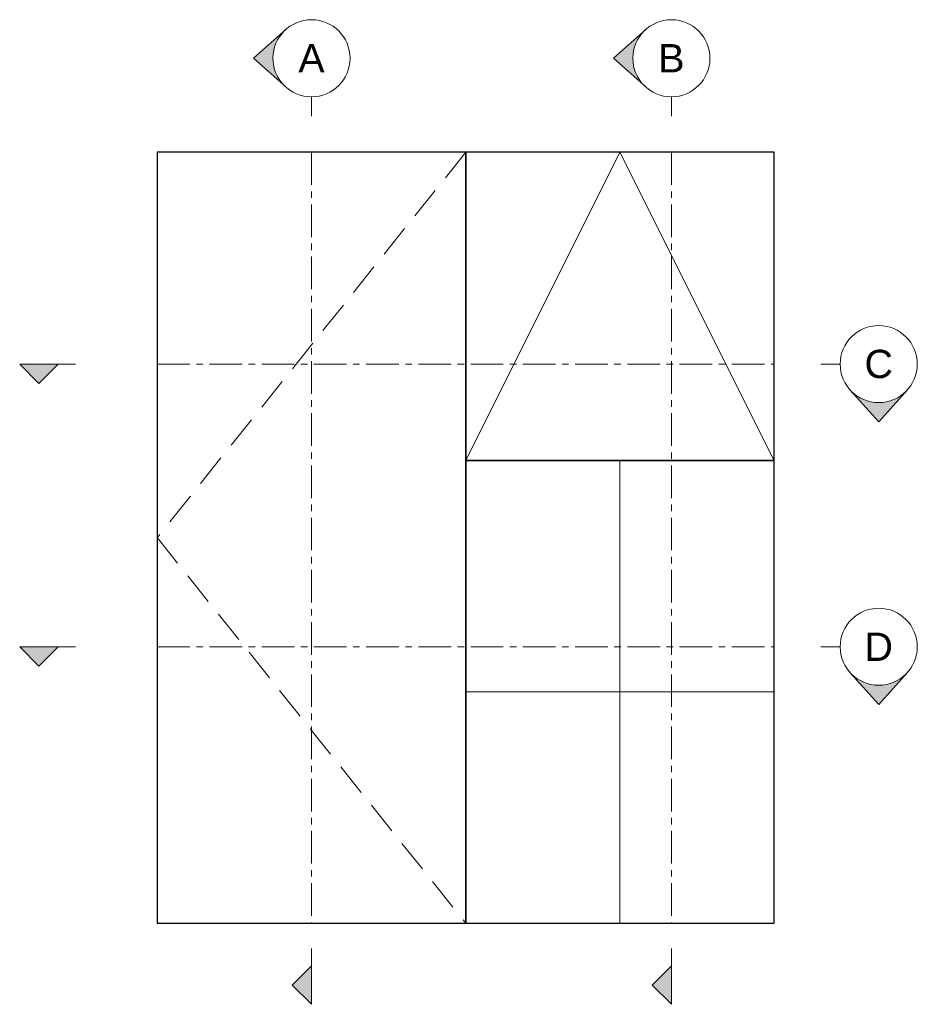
# Model space of a CAD drawing. Header units: millimetres. Extents: x 80 to 17288, y -2623 to 7492.
# Tile 73 of 125: x 9126 to 9476, y 2504 to 2888. Entities that reach past the tile are written whole.
import ezdxf

# ---------------------------------------------------------------- set-up
doc = ezdxf.new("R2010")
doc.units = ezdxf.units.MM
doc.linetypes.add('CENTERX2', pattern=[20.32, 12.7, -2.54, 2.54, -2.54])
doc.linetypes.add('HIDDEN', pattern=[1.905, 1.27, -0.635])
doc.layers.add('UNO-Dark Grey', color=7, linetype='Continuous', lineweight=13, true_color=0x44474e)
doc.styles.add('UNO Text', font='arial.ttf')

msp = doc.modelspace()

# ---------------------------------------------------------------- hatches: boundary and pattern name
at = {"layer": 'UNO-Dark Grey'}
h = msp.add_hatch(color=256, dxfattribs=at)
h.dxf.hatch_style = 1
h.paths.add_polyline_path([(9230, 2861.42, -0.213422), (9225, 2872.6, -0.213422), (9230, 2883.78), (9217.5, 2872.6)])
h = msp.add_hatch(color=256, dxfattribs=at)
h.dxf.hatch_style = 1
h.paths.add_polyline_path([(9370, 2861.42, -0.213422), (9365, 2872.6, -0.213422), (9370, 2883.78), (9357.5, 2872.6)])
h = msp.add_hatch(color=256, dxfattribs=at)
h.dxf.hatch_style = 1
h.paths.add_polyline_path([(9126.5, 2753.56), (9134, 2746.06), (9141.5, 2753.56)])
h = msp.add_hatch(color=256, dxfattribs=at)
h.dxf.hatch_style = 1
h.paths.add_polyline_path([(9449.47, 2743.56), (9460.65, 2731.06), (9471.83, 2743.56, -0.447214)])
h = msp.add_hatch(color=256, dxfattribs=at)
h.dxf.hatch_style = 1
h.paths.add_polyline_path([(9126.5, 2643.56), (9134, 2636.06), (9141.5, 2643.56)])
h = msp.add_hatch(color=256, dxfattribs=at)
h.dxf.hatch_style = 1
h.paths.add_polyline_path([(9449.47, 2633.56), (9460.65, 2621.06), (9471.83, 2633.56, -0.447214)])
h = msp.add_hatch(color=256, dxfattribs=at)
h.dxf.hatch_style = 1
h.paths.add_polyline_path([(9240, 2519.41), (9232.5, 2511.91), (9240, 2504.41)])
h = msp.add_hatch(color=256, dxfattribs=at)
h.dxf.hatch_style = 1
h.paths.add_polyline_path([(9380, 2519.41), (9372.5, 2511.91), (9380, 2504.41)])

# ---------------------------------------------------------------- linework, layer by layer
for points in [[(9180, 2536.03), (9300, 2536.03), (9300, 2836.03), (9180, 2836.03)], [(9300, 2716.03), (9420, 2716.03), (9420, 2836.03), (9300, 2836.03)], [(9300, 2536.03), (9420, 2536.03), (9420, 2716.03), (9300, 2716.03)]]:
    msp.add_lwpolyline(points, close=True)
for p, q in [((9217.5, 2872.6), (9230, 2883.78)), ((9357.5, 2872.6), (9370, 2883.78)), ((9217.5, 2872.6), (9230, 2861.42)), ((9357.5, 2872.6), (9370, 2861.42)), ((9240, 2857.6), (9240, 2850.1)), ((9380, 2857.6), (9380, 2850.1)), ((9126.5, 2753.56), (9134, 2746.06)), ((9148.26, 2753.56), (9126.5, 2753.56)), ((9141.5, 2753.56), (9134, 2746.06)), ((9445.65, 2753.56), (9438.15, 2753.56)), ((9460.65, 2731.06), (9449.47, 2743.56)), ((9460.65, 2731.06), (9471.83, 2743.56)), ((9126.5, 2643.56), (9134, 2636.06)), ((9148.26, 2643.56), (9126.5, 2643.56)), ((9141.5, 2643.56), (9134, 2636.06)), ((9445.65, 2643.56), (9438.15, 2643.56)), ((9460.65, 2621.06), (9449.47, 2633.56)), ((9460.65, 2621.06), (9471.83, 2633.56)), ((9240, 2526.17), (9240, 2504.41)), ((9380, 2526.17), (9380, 2504.41)), ((9240, 2519.41), (9232.5, 2511.91)), ((9380, 2519.41), (9372.5, 2511.91)), ((9240, 2504.41), (9232.5, 2511.91)), ((9380, 2504.41), (9372.5, 2511.91))]:
    msp.add_line(p, q, dxfattribs=at)
at = {"layer": 'UNO-Dark Grey', "linetype": 'HIDDEN', "ltscale": 10}
msp.add_lwpolyline([(9300, 2836.03), (9180, 2686.03), (9300, 2536.03)], dxfattribs=at)
at = {"layer": 'UNO-Dark Grey', "linetype": 'CENTERX2'}
for points in [[(9240, 2836.03), (9240, 2536.03)], [(9380, 2836.03), (9380, 2536.03)], [(9180, 2753.56), (9420, 2753.56)], [(9180, 2643.56), (9420, 2643.56)]]:
    msp.add_lwpolyline(points, dxfattribs=at)
at = {"layer": 'UNO-Dark Grey'}
for points in [[(9300, 2716.03), (9360, 2836.03), (9420, 2716.03)], [(9360, 2716.03), (9360, 2536.03)], [(9300, 2626.03), (9420, 2626.03)]]:
    msp.add_lwpolyline(points, dxfattribs=at)
for centre in [(9240, 2872.6), (9380, 2872.6), (9460.65, 2753.56), (9460.65, 2643.56)]:
    msp.add_circle(centre, 15, dxfattribs=at)

# ---------------------------------------------------------------- texts
at = {"layer": 'UNO-Dark Grey', "char_height": 11, "attachment_point": 5, "style": 'UNO Text'}
for s, insert in [('A', (9240, 2872.6)), ('B', (9380, 2872.6)), ('C', (9460.65, 2753.56)), ('D', (9460.65, 2643.56))]:
    msp.add_mtext_dynamic_manual_height_columns(s, width=8.0833, gutter_width=12.5, heights=[0], dxfattribs=dict(at, insert=insert))

doc.saveas('drawing.dxf')
